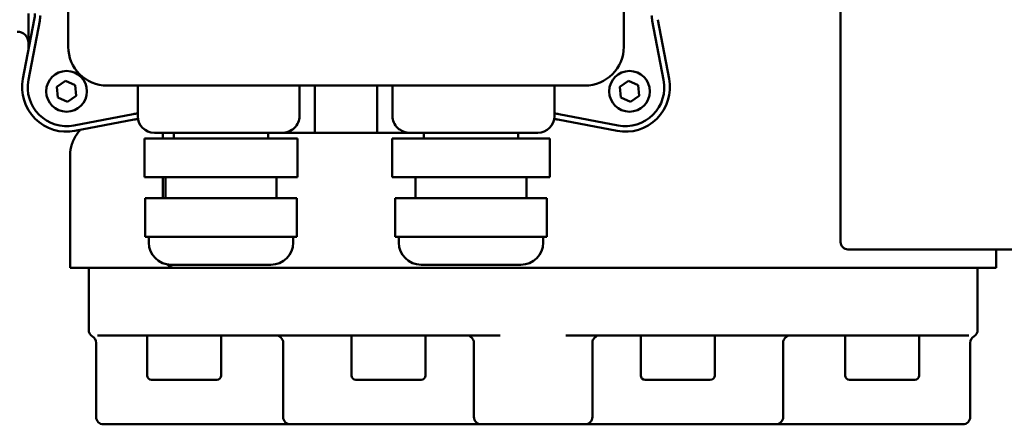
# Model space of a CAD drawing. Header units: millimetres. Extents: x -4813 to 10023, y -389 to 1491.
# Tile 16 of 36: x 476 to 609, y 698 to 752. Entities that reach past the tile are written whole.
import ezdxf

# ---------------------------------------------------------------- set-up
doc = ezdxf.new("R2010")
doc.units = ezdxf.units.MM
doc.header["$LTSCALE"] = 4
doc.layers.add('Видимый контур (ГОСТ)', color=7, linetype='Continuous', lineweight=50)

msp = doc.modelspace()

# ---------------------------------------------------------------- linework, layer by layer
at = {"layer": 'Видимый контур (ГОСТ)'}
for p, q in [((482.172, 813.317), (482.172, 748.817)), ((557.172, 748.817), (557.172, 813.317)), ((586.434, 722.446), (586.434, 790.801)), ((476.055, 744.475), (477.591, 752.462)), ((476.792, 753.311), (476.792, 752.327)), ((476.792, 752.327), (476.792, 748.306)), ((478.327, 752.32), (476.792, 744.334)), ((562.551, 744.334), (561.016, 752.32)), ((561.753, 752.462), (563.288, 744.475)), ((480.639, 743.401), (481.822, 744.229)), ((480.765, 741.963), (480.639, 743.401)), ((481.822, 744.229), (483.13, 743.619)), ((483.13, 743.619), (483.256, 742.181)), ((487.422, 743.567), (551.922, 743.567)), ((491.547, 743.567), (491.547, 739.442)), ((513.403, 743.567), (513.403, 739.442)), ((515.479, 743.567), (515.479, 737.192)), ((523.864, 743.567), (523.864, 737.192)), ((525.94, 743.567), (525.94, 739.442)), ((547.797, 743.567), (547.797, 739.442)), ((556.639, 743.401), (557.822, 744.229)), ((556.765, 741.963), (556.639, 743.401)), ((557.822, 744.229), (559.13, 743.619)), ((559.13, 743.619), (559.256, 742.181)), ((482.073, 741.353), (480.765, 741.963)), ((483.256, 742.181), (482.073, 741.353)), ((558.073, 741.353), (556.765, 741.963)), ((559.256, 742.181), (558.073, 741.353)), ((482.939, 738.187), (490.925, 739.722)), ((548.418, 739.722), (556.405, 738.187)), ((491.067, 738.986), (483.08, 737.451)), ((556.263, 737.451), (548.277, 738.986)), ((492.489, 736.442), (493.76, 736.442)), ((492.489, 736.442), (492.489, 731.192)), ((498.952, 736.442), (493.76, 736.442)), ((510.978, 737.192), (493.797, 737.192)), ((494.934, 736.442), (494.934, 737.192)), ((496.422, 737.192), (496.422, 736.442)), ((498.952, 736.442), (502.628, 736.442)), ((509.186, 736.442), (502.628, 736.442)), ((509.172, 737.192), (509.172, 736.442)), ((509.186, 736.442), (511.665, 736.442)), ((515.479, 737.192), (510.978, 737.192)), ((513.031, 736.442), (511.665, 736.442)), ((513.031, 736.442), (513.104, 736.442)), ((513.104, 736.442), (513.104, 731.192)), ((515.479, 737.192), (523.864, 737.192)), ((528.365, 737.192), (523.864, 737.192)), ((525.922, 736.442), (526.232, 736.442)), ((525.922, 736.442), (525.922, 731.192)), ((528.987, 736.442), (526.232, 736.442)), ((545.547, 737.192), (528.365, 737.192)), ((528.987, 736.442), (532, 736.442)), ((530.172, 737.192), (530.172, 736.442)), ((538.874, 736.442), (532, 736.442)), ((538.874, 736.442), (542.314, 736.442)), ((546.434, 736.442), (542.314, 736.442)), ((542.922, 737.192), (542.922, 736.442)), ((546.434, 736.442), (547.171, 736.442)), ((547.171, 736.442), (547.171, 731.192)), ((482.434, 718.946), (482.434, 734.155)), ((493.76, 731.192), (492.489, 731.192)), ((498.952, 731.192), (493.76, 731.192)), ((494.934, 728.946), (494.934, 731.192)), ((495.297, 731.192), (495.297, 728.383)), ((502.628, 731.192), (498.952, 731.192)), ((509.186, 731.192), (502.628, 731.192)), ((511.665, 731.192), (509.186, 731.192)), ((510.297, 731.192), (510.297, 728.383)), ((513.031, 731.192), (511.665, 731.192)), ((513.104, 731.192), (513.031, 731.192)), ((526.232, 731.192), (525.922, 731.192)), ((528.987, 731.192), (526.232, 731.192)), ((532, 731.192), (528.987, 731.192)), ((529.047, 731.192), (529.047, 728.383)), ((538.874, 731.192), (532, 731.192)), ((542.314, 731.192), (538.874, 731.192)), ((546.434, 731.192), (542.314, 731.192)), ((544.047, 731.192), (544.047, 728.383)), ((547.171, 731.192), (546.434, 731.192)), ((494.934, 728.946), (494.934, 728.383)), ((492.553, 728.383), (492.607, 728.383)), ((492.553, 728.383), (492.553, 723.133)), ((493.784, 728.383), (492.607, 728.383)), ((493.784, 728.383), (496.184, 728.383)), ((502.678, 728.383), (496.184, 728.383)), ((502.678, 728.383), (506.374, 728.383)), ((511.691, 728.383), (506.374, 728.383)), ((511.691, 728.383), (513.041, 728.383)), ((513.041, 728.383), (513.041, 723.133)), ((526.303, 728.383), (527.653, 728.383)), ((526.303, 728.383), (526.303, 723.133)), ((532.969, 728.383), (527.653, 728.383)), ((532.969, 728.383), (536.665, 728.383)), ((543.159, 728.383), (536.665, 728.383)), ((543.159, 728.383), (545.559, 728.383)), ((546.736, 728.383), (545.559, 728.383)), ((546.736, 728.383), (546.791, 728.383)), ((546.791, 728.383), (546.791, 723.133)), ((492.607, 723.133), (492.553, 723.133)), ((493.196, 723.133), (492.607, 723.133)), ((493.054, 723.133), (493.054, 722.383)), ((493.784, 723.133), (493.196, 723.133)), ((496.184, 723.133), (493.784, 723.133)), ((499.431, 723.133), (496.184, 723.133)), ((502.678, 723.133), (499.431, 723.133)), ((506.374, 723.133), (502.678, 723.133)), ((509.032, 723.133), (506.374, 723.133)), ((511.691, 723.133), (509.032, 723.133)), ((513.041, 723.133), (511.691, 723.133)), ((512.539, 723.133), (512.539, 722.383)), ((527.653, 723.133), (526.303, 723.133)), ((526.804, 723.133), (526.804, 722.383)), ((530.311, 723.133), (527.653, 723.133)), ((532.969, 723.133), (530.311, 723.133)), ((536.665, 723.133), (532.969, 723.133)), ((539.912, 723.133), (536.665, 723.133)), ((543.159, 723.133), (539.912, 723.133)), ((545.559, 723.133), (543.159, 723.133)), ((546.147, 723.133), (545.559, 723.133)), ((546.736, 723.133), (546.147, 723.133)), ((546.289, 723.133), (546.289, 722.383)), ((546.791, 723.133), (546.736, 723.133)), ((587.434, 721.446), (641.894, 721.446)), ((607.434, 718.946), (607.434, 721.446)), ((509.539, 719.383), (496.054, 719.383)), ((543.289, 719.383), (529.804, 719.383)), ((496.584, 718.946), (482.434, 718.946)), ((484.934, 718.946), (484.934, 710.578)), ((508.113, 718.946), (496.584, 718.946)), ((508.113, 718.946), (581.383, 718.946)), ((581.76, 718.946), (581.383, 718.946)), ((581.76, 718.946), (588.176, 718.946)), ((607.434, 718.946), (588.176, 718.946)), ((604.934, 718.946), (604.934, 710.578)), ((540.503, 709.846), (486.101, 709.846)), ((492.816, 704.446), (492.816, 709.846)), ((502.816, 704.446), (502.816, 709.846)), ((520.417, 704.446), (520.417, 709.846)), ((530.417, 704.446), (530.417, 709.846)), ((603.768, 709.846), (549.366, 709.846)), ((559.451, 704.446), (559.451, 709.846)), ((569.451, 704.446), (569.451, 709.846)), ((587.052, 704.446), (587.052, 709.846)), ((597.052, 704.446), (597.052, 709.846)), ((485.934, 708.846), (485.934, 698.846)), ((511.186, 708.846), (511.186, 698.846)), ((536.934, 708.846), (536.934, 698.846)), ((552.934, 708.846), (552.934, 698.846)), ((578.683, 708.846), (578.683, 698.846)), ((603.934, 708.846), (603.934, 698.846)), ((502.216, 703.846), (493.416, 703.846)), ((529.817, 703.846), (521.017, 703.846)), ((568.851, 703.846), (560.051, 703.846)), ((596.452, 703.846), (587.652, 703.846)), ((493.934, 697.846), (486.934, 697.846)), ((493.934, 697.846), (512.135, 697.846)), ((512.135, 697.846), (512.186, 697.846)), ((525.842, 697.846), (512.186, 697.846)), ((525.842, 697.846), (527.692, 697.846)), ((527.692, 697.846), (537.934, 697.846)), ((551.934, 697.846), (537.934, 697.846)), ((551.934, 697.846), (562.177, 697.846)), ((562.177, 697.846), (564.026, 697.846)), ((577.683, 697.846), (564.026, 697.846)), ((577.683, 697.846), (577.733, 697.846)), ((577.733, 697.846), (595.934, 697.846)), ((602.934, 697.846), (595.934, 697.846))]:
    msp.add_line(p, q, dxfattribs=at)
for centre in [(481.948, 742.791), (557.948, 742.791)]:
    msp.add_circle(centre, 2.75, dxfattribs=at)
for centre, radius, start, end in [((473.172, 753.311), 4.5, 349.1187, 0), ((473.172, 753.311), 5.25, 349.1187, 356.75266), ((566.172, 753.311), 5.25, 183.24734, 190.8813), ((475.292, 749.337), 1.5, 0, 90), ((487.422, 748.817), 5.25, 180, 270), ((551.922, 748.817), 5.25, 270, 0), ((481.948, 743.343), 6, 169.1187, 280.8813), ((557.396, 743.343), 6, 259.1187, 10.8813), ((481.948, 743.343), 5.25, 169.1187, 280.8813), ((557.396, 743.343), 5.25, 259.1187, 10.8813), ((491.916, 734.567), 5.25, 94.03673, 100.8813), ((491.916, 734.567), 4.5, 94.28086, 100.8813), ((493.797, 739.442), 2.25, 180, 270), ((545.547, 739.442), 2.25, 270, 0), ((547.427, 734.567), 4.5, 79.1187, 85.71914), ((547.427, 734.567), 5.25, 79.1187, 85.96327), ((499.934, 728.946), 5, 180, 186.46678), ((496.054, 722.383), 3, 180, 270), ((509.539, 722.383), 3, 270, 0), ((529.804, 722.383), 3, 180, 270), ((543.289, 722.383), 3, 270, 0), ((587.434, 722.446), 1, 180, 270), ((485.934, 710.578), 1, 180, 240), ((510.186, 708.846), 1, 0, 90), ((535.934, 708.846), 1, 0, 90), ((553.934, 708.846), 1, 90, 180), ((579.683, 708.846), 1, 90, 180), ((603.934, 710.578), 1, 300, 0), ((484.934, 708.846), 1, 0, 60), ((604.934, 708.846), 1, 120, 180), ((493.416, 704.446), 0.6, 180, 270), ((502.216, 704.446), 0.6, 270, 0), ((521.017, 704.446), 0.6, 180, 270), ((529.817, 704.446), 0.6, 270, 0), ((560.051, 704.446), 0.6, 180, 270), ((568.851, 704.446), 0.6, 270, 0), ((587.652, 704.446), 0.6, 180, 270), ((596.452, 704.446), 0.6, 270, 0), ((486.934, 698.846), 1, 180, 270), ((512.186, 698.846), 1, 180, 270), ((537.934, 698.846), 1, 180, 270), ((551.934, 698.846), 1, 270, 0), ((577.683, 698.846), 1, 270, 0), ((602.934, 698.846), 1, 270, 0)]:
    msp.add_arc(centre, radius, start, end, dxfattribs=at)
for points, knots in [([(513.403, 739.442), (513.403, 739.165), (513.335, 738.84), (513.11, 738.325), (512.91, 738.046), (512.491, 737.654), (512.197, 737.472), (511.644, 737.257), (511.284, 737.192), (510.978, 737.192)], [0, 0, 0, 0, 0.11071549, 0.11071549, 0.22496053, 0.22496053, 0.34017927, 0.34017927, 0.46233304, 0.46233304, 0.46233304, 0.46233304]), ([(528.365, 737.192), (528.06, 737.192), (527.699, 737.257), (527.146, 737.472), (526.852, 737.654), (526.433, 738.046), (526.234, 738.325), (526.009, 738.84), (525.94, 739.165), (525.94, 739.442)], [1.4117089, 1.4117089, 1.4117089, 1.4117089, 1.53386266, 1.53386266, 1.6490814, 1.6490814, 1.76332645, 1.76332645, 1.87404194, 1.87404194, 1.87404194, 1.87404194]), ([(482.434, 734.157), (482.434, 734.668), (482.518, 735.184), (482.834, 736.17), (483.074, 736.65), (483.506, 737.256), (483.647, 737.427), (483.799, 737.589)], [0, 0, 0, 0, 0.15321274, 0.15321274, 0.31052927, 0.31052927, 0.37653296, 0.37653296, 0.37653296, 0.37653296]), ([(496.584, 718.946), (496.415, 718.947), (496.245, 718.972), (495.944, 719.091), (495.812, 719.175), (495.65, 719.332), (495.611, 719.376), (495.573, 719.422)], [-0.47229016, -0.47229016, -0.47229016, -0.47229016, -0.39175407, -0.39175407, -0.32287242, -0.32287242, -0.2996267, -0.2996267, -0.2996267, -0.2996267])]:
    msp.add_open_spline(points, degree=3, knots=knots, dxfattribs=at)

doc.saveas('drawing.dxf')
